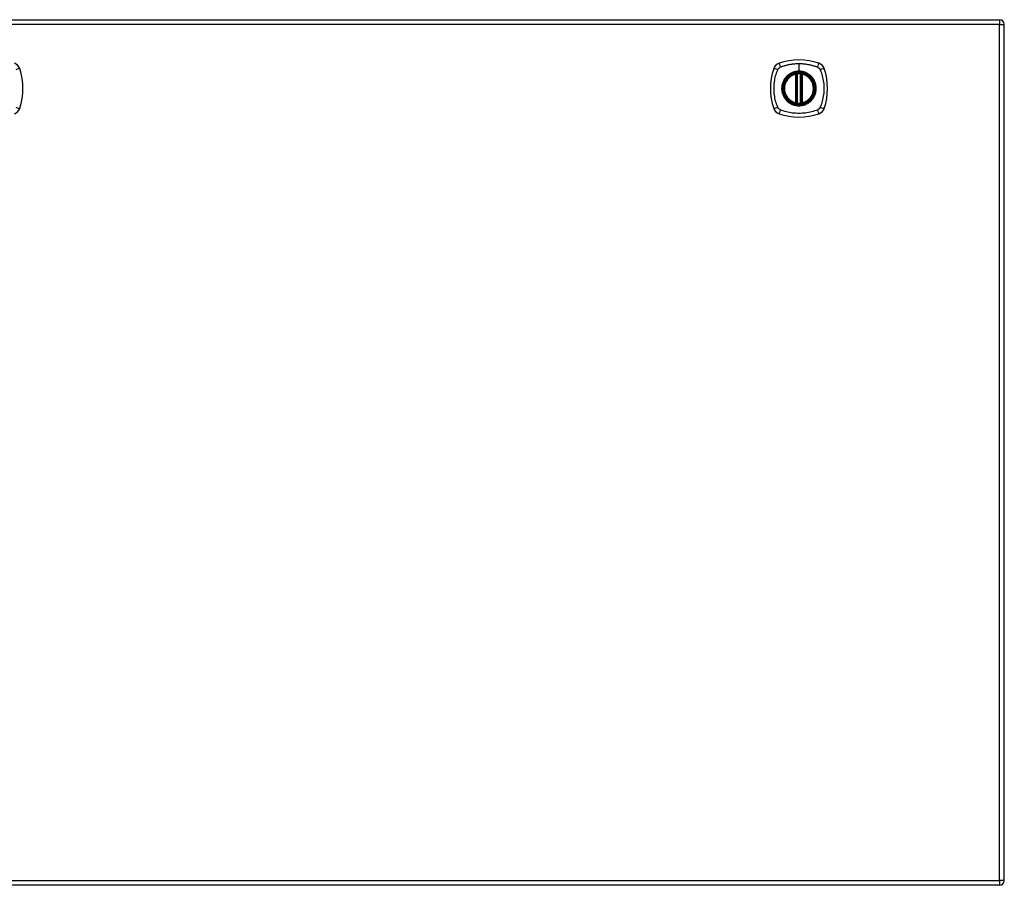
# Model space of a CAD drawing. Header units: inches. Extents: x 12 to 399, y 35 to 188.
# Tile 131 of 142: x 193 to 213, y 106 to 124. Entities that reach past the tile are written whole.
import ezdxf

# ---------------------------------------------------------------- set-up
doc = ezdxf.new("R2010")
doc.units = ezdxf.units.IN
doc.header["$MEASUREMENT"] = 0
doc.layers.add('Visible Edges(ANSI)', color=7, linetype='Continuous', lineweight=25)
doc.layers.add('Visible Tangent Edges(ANSI)', color=7, linetype='Continuous', lineweight=25)

msp = doc.modelspace()

# ---------------------------------------------------------------- linework, layer by layer
at = {"layer": 'Visible Edges(ANSI)'}
for p, q in [((171.488, 123.667), (213.093, 123.667)), ((213.192, 105.848), (213.192, 123.568)), ((208.883, 121.951), (208.883, 122.536)), ((208.902, 121.946), (208.902, 122.54)), ((208.981, 122.54), (208.981, 121.946)), ((209.001, 122.536), (209.001, 121.951)), ((213.093, 105.749), (171.488, 105.749))]:
    msp.add_line(p, q, dxfattribs=at)
at = {"layer": 'Visible Edges(ANSI)', "flags": 128}
for points in [[(208.913, 122.555), (208.911, 122.555), (208.91, 122.555), (208.908, 122.554), (208.907, 122.554), (208.905, 122.554), (208.904, 122.554), (208.902, 122.554), (208.901, 122.554), (208.899, 122.553), (208.898, 122.553), (208.897, 122.553), (208.896, 122.553), (208.895, 122.553), (208.894, 122.552), (208.893, 122.552), (208.892, 122.552), (208.891, 122.552), (208.89, 122.552), (208.89, 122.552), (208.889, 122.552), (208.889, 122.552), (208.889, 122.552), (208.889, 122.552), (208.889, 122.552)], [(208.995, 122.552), (208.995, 122.552), (208.995, 122.552), (208.994, 122.552), (208.994, 122.552), (208.994, 122.552), (208.993, 122.552), (208.992, 122.552), (208.992, 122.552), (208.991, 122.552), (208.99, 122.552), (208.989, 122.553), (208.988, 122.553), (208.987, 122.553), (208.985, 122.553), (208.984, 122.553), (208.983, 122.554), (208.981, 122.554), (208.98, 122.554), (208.978, 122.554), (208.977, 122.554), (208.975, 122.554), (208.974, 122.555), (208.972, 122.555), (208.97, 122.555)], [(208.889, 121.935), (208.889, 121.935), (208.889, 121.935), (208.889, 121.935), (208.889, 121.935), (208.89, 121.935), (208.89, 121.934), (208.891, 121.934), (208.892, 121.934), (208.893, 121.934), (208.894, 121.934), (208.895, 121.934), (208.896, 121.934), (208.897, 121.933), (208.898, 121.933), (208.899, 121.933), (208.901, 121.933), (208.902, 121.933), (208.904, 121.933), (208.905, 121.932), (208.907, 121.932), (208.908, 121.932), (208.91, 121.932), (208.911, 121.932), (208.913, 121.932)], [(208.97, 121.932), (208.972, 121.932), (208.974, 121.932), (208.975, 121.932), (208.977, 121.932), (208.978, 121.932), (208.98, 121.933), (208.981, 121.933), (208.983, 121.933), (208.984, 121.933), (208.985, 121.933), (208.987, 121.933), (208.988, 121.934), (208.989, 121.934), (208.99, 121.934), (208.991, 121.934), (208.992, 121.934), (208.992, 121.934), (208.993, 121.934), (208.994, 121.935), (208.994, 121.935), (208.994, 121.935), (208.995, 121.935), (208.995, 121.935), (208.995, 121.935)]]:
    msp.add_lwpolyline(points, dxfattribs=at)
at = {"layer": 'Visible Edges(ANSI)'}
for radius in [0.32, 0.315]:
    msp.add_circle((208.942, 122.243), radius, dxfattribs=at)
for centre, radius, start, end in [((213.093, 123.568), 0.099, 0, 90), ((192.645, 122.598), 0.177, 18.7722, 71.2278), ((208.587, 122.598), 0.177, 108.7722, 161.2278), ((208.942, 121.554), 1.28, 71.2278, 108.7722), ((209.296, 122.598), 0.177, 18.7722, 71.2278), ((191.601, 122.243), 1.28, 341.2278, 18.7722), ((209.631, 122.243), 1.28, 161.2278, 198.7722), ((208.942, 122.243), 0.313, 103.6344, 256.3656), ((208.942, 122.243), 0.313, 99.784, 103.6344), ((208.871, 122.536), 0.0118, 0, 103.6344), ((208.891, 122.54), 0.0118, 0, 99.784), ((208.942, 122.243), 0.313, 84.7499, 95.2501), ((208.993, 122.54), 0.0118, 80.216, 180), ((208.942, 122.243), 0.313, 76.3656, 80.216), ((209.013, 122.536), 0.0118, 76.3656, 180), ((208.942, 122.243), 0.313, 283.6344, 76.3656), ((208.253, 122.243), 1.28, 341.2278, 18.7722), ((208.871, 121.951), 0.0118, 256.3656, 0), ((208.942, 122.243), 0.313, 256.3656, 260.216), ((208.891, 121.946), 0.0118, 260.216, 0), ((208.942, 122.243), 0.313, 264.7499, 275.2501), ((208.993, 121.946), 0.0118, 180, 279.784), ((208.942, 122.243), 0.313, 279.784, 283.6344), ((209.013, 121.951), 0.0118, 180, 283.6344), ((192.645, 121.888), 0.177, 288.7722, 341.2278), ((208.587, 121.888), 0.177, 198.7722, 251.2278), ((208.942, 122.932), 1.28, 251.2278, 288.7722), ((209.296, 121.888), 0.177, 288.7722, 341.2278), ((213.093, 105.848), 0.099, 270, 0)]:
    msp.add_arc(centre, radius, start, end, dxfattribs=at)
at = {"layer": 'Visible Tangent Edges(ANSI)'}
for p, q in [((213.093, 123.568), (171.488, 123.568)), ((213.093, 123.667), (213.093, 123.568)), ((213.093, 123.568), (213.192, 123.568)), ((213.093, 105.848), (213.093, 123.568)), ((208.942, 122.76), (208.942, 122.6)), ((208.871, 122.536), (208.868, 122.547)), ((208.871, 122.536), (208.883, 122.536)), ((208.871, 122.536), (208.871, 121.951)), ((208.883, 122.536), (208.892, 122.536)), ((208.889, 122.552), (208.89, 122.546)), ((208.892, 122.54), (208.902, 122.54)), ((208.892, 121.951), (208.892, 122.536)), ((208.914, 122.543), (208.913, 122.555)), ((208.914, 121.943), (208.914, 122.543)), ((208.942, 122.595), (208.942, 122.6)), ((208.969, 122.543), (208.97, 122.555)), ((208.969, 122.543), (208.969, 121.943)), ((208.981, 122.54), (208.991, 122.54)), ((208.991, 122.536), (209.001, 122.536)), ((208.991, 122.536), (208.991, 121.951)), ((208.994, 122.546), (208.995, 122.552)), ((209.001, 122.536), (209.013, 122.536)), ((209.015, 122.547), (209.013, 122.536)), ((209.013, 121.951), (209.013, 122.536)), ((208.868, 121.939), (208.871, 121.951)), ((208.883, 121.951), (208.871, 121.951)), ((208.892, 121.951), (208.883, 121.951)), ((208.89, 121.941), (208.889, 121.935)), ((208.902, 121.946), (208.892, 121.946)), ((208.913, 121.932), (208.914, 121.943)), ((208.97, 121.932), (208.969, 121.943)), ((208.991, 121.946), (208.981, 121.946)), ((209.001, 121.951), (208.991, 121.951)), ((208.995, 121.935), (208.994, 121.941)), ((209.013, 121.951), (209.001, 121.951)), ((209.013, 121.951), (209.015, 121.939)), ((171.488, 105.848), (213.093, 105.848)), ((213.093, 105.848), (213.093, 105.749)), ((213.192, 105.848), (213.093, 105.848))]:
    msp.add_line(p, q, dxfattribs=at)
at = {"layer": 'Visible Tangent Edges(ANSI)', "flags": 128}
for points in [[(208.523, 122.662), (208.524, 122.663), (208.525, 122.664), (208.526, 122.665), (208.527, 122.666), (208.529, 122.667), (208.53, 122.668), (208.531, 122.669), (208.532, 122.67), (208.533, 122.671), (208.535, 122.672), (208.536, 122.673), (208.537, 122.674), (208.538, 122.675), (208.54, 122.676), (208.541, 122.676), (208.542, 122.677), (208.544, 122.678), (208.545, 122.679), (208.546, 122.68), (208.548, 122.68), (208.549, 122.681), (208.55, 122.682), (208.552, 122.682), (208.553, 122.683)], [(208.553, 122.683), (208.571, 122.691), (208.587, 122.697), (208.602, 122.702), (208.618, 122.707), (208.633, 122.712), (208.649, 122.717), (208.665, 122.722), (208.681, 122.726), (208.697, 122.73), (208.713, 122.734), (208.729, 122.737), (208.745, 122.74), (208.761, 122.744), (208.778, 122.746), (208.794, 122.749), (208.81, 122.751), (208.826, 122.753), (208.843, 122.755), (208.859, 122.756), (208.876, 122.758), (208.892, 122.759), (208.909, 122.759), (208.925, 122.76), (208.942, 122.76)], [(208.942, 122.76), (208.958, 122.76), (208.975, 122.759), (208.991, 122.759), (209.008, 122.758), (209.024, 122.756), (209.041, 122.755), (209.057, 122.753), (209.073, 122.751), (209.09, 122.749), (209.106, 122.746), (209.122, 122.743), (209.138, 122.74), (209.155, 122.737), (209.171, 122.734), (209.187, 122.73), (209.203, 122.726), (209.219, 122.722), (209.234, 122.717), (209.25, 122.712), (209.266, 122.707), (209.281, 122.702), (209.297, 122.697), (209.312, 122.691), (209.33, 122.683)], [(209.33, 122.683), (209.333, 122.682), (209.336, 122.68), (209.338, 122.679), (209.341, 122.677), (209.344, 122.676), (209.346, 122.674), (209.349, 122.672), (209.351, 122.67), (209.354, 122.668), (209.356, 122.666), (209.358, 122.664), (209.36, 122.662), (209.363, 122.66), (209.365, 122.658), (209.367, 122.655), (209.369, 122.653), (209.371, 122.65), (209.372, 122.648), (209.374, 122.645), (209.376, 122.643), (209.377, 122.64), (209.379, 122.637), (209.38, 122.635), (209.382, 122.632)], [(208.502, 121.855), (208.488, 121.888), (208.477, 121.919), (208.468, 121.951), (208.459, 121.982), (208.451, 122.014), (208.444, 122.046), (208.439, 122.079), (208.434, 122.111), (208.43, 122.144), (208.427, 122.177), (208.426, 122.21), (208.425, 122.243), (208.426, 122.276), (208.427, 122.309), (208.43, 122.342), (208.434, 122.375), (208.439, 122.407), (208.444, 122.44), (208.451, 122.472), (208.459, 122.504), (208.468, 122.536), (208.477, 122.567), (208.488, 122.598), (208.502, 122.632)], [(208.502, 122.632), (208.502, 122.633), (208.503, 122.635), (208.504, 122.636), (208.505, 122.637), (208.505, 122.639), (208.506, 122.64), (208.507, 122.641), (208.508, 122.643), (208.508, 122.644), (208.509, 122.645), (208.51, 122.647), (208.511, 122.648), (208.512, 122.649), (208.513, 122.65), (208.514, 122.652), (208.515, 122.653), (208.516, 122.654), (208.517, 122.655), (208.518, 122.656), (208.519, 122.657), (208.52, 122.659), (208.521, 122.66), (208.522, 122.661), (208.523, 122.662)], [(208.942, 122.595), (209.033, 122.583), (209.118, 122.548), (209.191, 122.492), (209.247, 122.419), (209.282, 122.334), (209.294, 122.243), (209.282, 122.152), (209.246, 122.067), (209.191, 121.994), (209.118, 121.938), (209.033, 121.903), (208.942, 121.891), (208.85, 121.903), (208.765, 121.938), (208.692, 121.994), (208.637, 122.067), (208.602, 122.152), (208.59, 122.243), (208.602, 122.335), (208.637, 122.42), (208.693, 122.493), (208.766, 122.548), (208.851, 122.583), (208.942, 122.595)], [(208.714, 122.518), (208.712, 122.516), (208.71, 122.514), (208.708, 122.512), (208.706, 122.511), (208.704, 122.509), (208.702, 122.507), (208.7, 122.505), (208.698, 122.503), (208.695, 122.501), (208.693, 122.499), (208.692, 122.497), (208.69, 122.495), (208.688, 122.493), (208.686, 122.491), (208.684, 122.489), (208.682, 122.487), (208.68, 122.485), (208.678, 122.483), (208.676, 122.481), (208.674, 122.479), (208.672, 122.477), (208.671, 122.475), (208.669, 122.473), (208.667, 122.471)], [(208.942, 122.6), (208.931, 122.6), (208.921, 122.599), (208.911, 122.599), (208.901, 122.598), (208.89, 122.596), (208.88, 122.595), (208.87, 122.593), (208.86, 122.591), (208.85, 122.588), (208.84, 122.585), (208.83, 122.582), (208.821, 122.579), (208.811, 122.575), (208.802, 122.571), (208.792, 122.567), (208.783, 122.563), (208.774, 122.558), (208.765, 122.553), (208.756, 122.548), (208.747, 122.542), (208.739, 122.536), (208.73, 122.53), (208.722, 122.524), (208.714, 122.518)], [(208.89, 122.546), (208.889, 122.546), (208.888, 122.546), (208.887, 122.547), (208.886, 122.547), (208.886, 122.547), (208.885, 122.548), (208.884, 122.548), (208.883, 122.548), (208.882, 122.548), (208.881, 122.548), (208.88, 122.548), (208.879, 122.548), (208.878, 122.548), (208.877, 122.548), (208.876, 122.548), (208.876, 122.548), (208.875, 122.548), (208.874, 122.548), (208.873, 122.548), (208.872, 122.548), (208.871, 122.548), (208.87, 122.548), (208.869, 122.548), (208.868, 122.547)], [(208.892, 122.54), (208.892, 122.54), (208.892, 122.541), (208.892, 122.541), (208.892, 122.541), (208.892, 122.541), (208.892, 122.542), (208.892, 122.542), (208.892, 122.542), (208.892, 122.542), (208.891, 122.543), (208.891, 122.543), (208.891, 122.543), (208.891, 122.543), (208.891, 122.544), (208.891, 122.544), (208.891, 122.544), (208.891, 122.544), (208.89, 122.544), (208.89, 122.545), (208.89, 122.545), (208.89, 122.545), (208.89, 122.545), (208.89, 122.545), (208.89, 122.546)], [(208.892, 122.536), (208.892, 122.536), (208.892, 122.536), (208.892, 122.536), (208.892, 122.537), (208.892, 122.537), (208.892, 122.537), (208.892, 122.537), (208.892, 122.537), (208.892, 122.537), (208.892, 122.538), (208.892, 122.538), (208.892, 122.538), (208.892, 122.538), (208.892, 122.538), (208.892, 122.538), (208.892, 122.539), (208.892, 122.539), (208.892, 122.539), (208.892, 122.539), (208.892, 122.539), (208.892, 122.539), (208.892, 122.54), (208.892, 122.54), (208.892, 122.54)], [(208.902, 122.54), (208.902, 122.54), (208.902, 122.54), (208.903, 122.54), (208.903, 122.54), (208.903, 122.54), (208.903, 122.54), (208.904, 122.54), (208.904, 122.541), (208.904, 122.541), (208.905, 122.541), (208.905, 122.541), (208.906, 122.541), (208.906, 122.541), (208.907, 122.541), (208.908, 122.542), (208.908, 122.542), (208.909, 122.542), (208.91, 122.542), (208.91, 122.542), (208.911, 122.542), (208.912, 122.543), (208.913, 122.543), (208.913, 122.543), (208.914, 122.543)], [(209.169, 122.518), (209.161, 122.524), (209.153, 122.531), (209.145, 122.536), (209.136, 122.542), (209.127, 122.548), (209.119, 122.553), (209.11, 122.558), (209.1, 122.563), (209.091, 122.567), (209.082, 122.571), (209.072, 122.575), (209.063, 122.579), (209.053, 122.582), (209.043, 122.585), (209.033, 122.588), (209.023, 122.591), (209.013, 122.593), (209.003, 122.595), (208.993, 122.596), (208.983, 122.598), (208.972, 122.599), (208.962, 122.599), (208.952, 122.6), (208.942, 122.6)], [(208.969, 122.543), (208.97, 122.543), (208.971, 122.543), (208.972, 122.543), (208.972, 122.542), (208.973, 122.542), (208.974, 122.542), (208.974, 122.542), (208.975, 122.542), (208.976, 122.542), (208.976, 122.541), (208.977, 122.541), (208.978, 122.541), (208.978, 122.541), (208.979, 122.541), (208.979, 122.541), (208.979, 122.541), (208.98, 122.54), (208.98, 122.54), (208.98, 122.54), (208.981, 122.54), (208.981, 122.54), (208.981, 122.54), (208.981, 122.54), (208.981, 122.54)], [(208.994, 122.546), (208.994, 122.545), (208.994, 122.545), (208.993, 122.545), (208.993, 122.545), (208.993, 122.545), (208.993, 122.544), (208.993, 122.544), (208.993, 122.544), (208.993, 122.544), (208.992, 122.544), (208.992, 122.543), (208.992, 122.543), (208.992, 122.543), (208.992, 122.543), (208.992, 122.542), (208.992, 122.542), (208.992, 122.542), (208.992, 122.542), (208.991, 122.541), (208.991, 122.541), (208.991, 122.541), (208.991, 122.541), (208.991, 122.54), (208.991, 122.54)], [(208.991, 122.54), (208.991, 122.54), (208.991, 122.54), (208.991, 122.539), (208.991, 122.539), (208.991, 122.539), (208.991, 122.539), (208.991, 122.539), (208.991, 122.539), (208.991, 122.538), (208.991, 122.538), (208.991, 122.538), (208.991, 122.538), (208.991, 122.538), (208.991, 122.538), (208.991, 122.537), (208.991, 122.537), (208.991, 122.537), (208.991, 122.537), (208.991, 122.537), (208.991, 122.537), (208.991, 122.536), (208.991, 122.536), (208.991, 122.536), (208.991, 122.536)], [(209.015, 122.547), (209.015, 122.548), (209.014, 122.548), (209.013, 122.548), (209.012, 122.548), (209.011, 122.548), (209.01, 122.548), (209.009, 122.548), (209.008, 122.548), (209.007, 122.548), (209.006, 122.548), (209.005, 122.548), (209.004, 122.548), (209.003, 122.548), (209.002, 122.548), (209.001, 122.548), (209, 122.548), (209, 122.548), (208.999, 122.548), (208.998, 122.547), (208.997, 122.547), (208.996, 122.547), (208.995, 122.546), (208.995, 122.546), (208.994, 122.546)], [(209.216, 122.471), (209.215, 122.473), (209.213, 122.475), (209.211, 122.477), (209.209, 122.479), (209.207, 122.481), (209.205, 122.483), (209.204, 122.485), (209.202, 122.487), (209.2, 122.489), (209.198, 122.491), (209.196, 122.493), (209.194, 122.495), (209.192, 122.497), (209.19, 122.499), (209.188, 122.501), (209.186, 122.503), (209.184, 122.505), (209.182, 122.507), (209.18, 122.509), (209.178, 122.511), (209.176, 122.512), (209.174, 122.514), (209.171, 122.516), (209.169, 122.518)], [(209.382, 122.632), (209.395, 122.598), (209.406, 122.567), (209.416, 122.536), (209.424, 122.504), (209.432, 122.472), (209.439, 122.44), (209.445, 122.407), (209.45, 122.375), (209.453, 122.342), (209.456, 122.309), (209.458, 122.276), (209.458, 122.243), (209.458, 122.21), (209.456, 122.177), (209.453, 122.144), (209.45, 122.111), (209.445, 122.079), (209.439, 122.046), (209.432, 122.014), (209.424, 121.982), (209.416, 121.951), (209.406, 121.919), (209.395, 121.888), (209.382, 121.855)], [(208.667, 122.471), (208.654, 122.455), (208.643, 122.438), (208.632, 122.42), (208.622, 122.402), (208.614, 122.383), (208.606, 122.364), (208.6, 122.345), (208.594, 122.325), (208.59, 122.305), (208.587, 122.284), (208.585, 122.264), (208.585, 122.243), (208.585, 122.222), (208.587, 122.202), (208.59, 122.182), (208.594, 122.161), (208.6, 122.141), (208.606, 122.122), (208.614, 122.103), (208.622, 122.084), (208.632, 122.066), (208.643, 122.049), (208.654, 122.032), (208.667, 122.016)], [(209.216, 122.016), (209.229, 122.032), (209.241, 122.049), (209.251, 122.066), (209.261, 122.084), (209.27, 122.103), (209.277, 122.122), (209.284, 122.142), (209.289, 122.162), (209.293, 122.182), (209.296, 122.202), (209.298, 122.223), (209.299, 122.243), (209.298, 122.264), (209.296, 122.284), (209.293, 122.305), (209.289, 122.325), (209.284, 122.345), (209.277, 122.364), (209.27, 122.383), (209.261, 122.402), (209.251, 122.42), (209.241, 122.438), (209.229, 122.455), (209.216, 122.471)], [(208.667, 122.016), (208.669, 122.014), (208.671, 122.011), (208.672, 122.009), (208.674, 122.007), (208.676, 122.005), (208.678, 122.003), (208.68, 122.001), (208.682, 121.999), (208.684, 121.997), (208.686, 121.995), (208.688, 121.993), (208.69, 121.991), (208.692, 121.989), (208.693, 121.987), (208.695, 121.985), (208.698, 121.983), (208.7, 121.981), (208.702, 121.98), (208.704, 121.978), (208.706, 121.976), (208.708, 121.974), (208.71, 121.972), (208.712, 121.97), (208.714, 121.969)], [(208.714, 121.969), (208.73, 121.956), (208.747, 121.944), (208.765, 121.934), (208.783, 121.924), (208.802, 121.915), (208.821, 121.908), (208.84, 121.901), (208.86, 121.896), (208.88, 121.892), (208.901, 121.889), (208.921, 121.887), (208.942, 121.886), (208.962, 121.887), (208.983, 121.889), (209.003, 121.892), (209.023, 121.896), (209.043, 121.901), (209.063, 121.908), (209.082, 121.915), (209.101, 121.924), (209.119, 121.934), (209.136, 121.944), (209.153, 121.956), (209.169, 121.969)], [(208.868, 121.939), (208.869, 121.939), (208.87, 121.939), (208.871, 121.938), (208.872, 121.938), (208.873, 121.938), (208.874, 121.938), (208.875, 121.938), (208.876, 121.938), (208.876, 121.938), (208.877, 121.938), (208.878, 121.938), (208.879, 121.938), (208.88, 121.938), (208.881, 121.938), (208.882, 121.938), (208.883, 121.938), (208.884, 121.939), (208.885, 121.939), (208.886, 121.939), (208.886, 121.939), (208.887, 121.94), (208.888, 121.94), (208.889, 121.94), (208.89, 121.941)], [(208.89, 121.941), (208.89, 121.941), (208.89, 121.941), (208.89, 121.941), (208.89, 121.942), (208.89, 121.942), (208.89, 121.942), (208.891, 121.942), (208.891, 121.942), (208.891, 121.943), (208.891, 121.943), (208.891, 121.943), (208.891, 121.943), (208.891, 121.944), (208.891, 121.944), (208.892, 121.944), (208.892, 121.944), (208.892, 121.945), (208.892, 121.945), (208.892, 121.945), (208.892, 121.945), (208.892, 121.946), (208.892, 121.946), (208.892, 121.946), (208.892, 121.946)], [(208.892, 121.946), (208.892, 121.947), (208.892, 121.947), (208.892, 121.947), (208.892, 121.947), (208.892, 121.947), (208.892, 121.947), (208.892, 121.948), (208.892, 121.948), (208.892, 121.948), (208.892, 121.948), (208.892, 121.948), (208.892, 121.948), (208.892, 121.949), (208.892, 121.949), (208.892, 121.949), (208.892, 121.949), (208.892, 121.949), (208.892, 121.949), (208.892, 121.95), (208.892, 121.95), (208.892, 121.95), (208.892, 121.95), (208.892, 121.95), (208.892, 121.951)], [(208.914, 121.943), (208.913, 121.943), (208.913, 121.944), (208.912, 121.944), (208.911, 121.944), (208.91, 121.944), (208.91, 121.944), (208.909, 121.944), (208.908, 121.945), (208.908, 121.945), (208.907, 121.945), (208.906, 121.945), (208.906, 121.945), (208.905, 121.945), (208.905, 121.946), (208.904, 121.946), (208.904, 121.946), (208.904, 121.946), (208.903, 121.946), (208.903, 121.946), (208.903, 121.946), (208.903, 121.946), (208.902, 121.946), (208.902, 121.946), (208.902, 121.946)], [(208.981, 121.946), (208.981, 121.946), (208.981, 121.946), (208.981, 121.946), (208.981, 121.946), (208.98, 121.946), (208.98, 121.946), (208.98, 121.946), (208.979, 121.946), (208.979, 121.946), (208.979, 121.946), (208.978, 121.945), (208.978, 121.945), (208.977, 121.945), (208.976, 121.945), (208.976, 121.945), (208.975, 121.945), (208.974, 121.944), (208.974, 121.944), (208.973, 121.944), (208.972, 121.944), (208.972, 121.944), (208.971, 121.944), (208.97, 121.943), (208.969, 121.943)], [(208.991, 121.951), (208.991, 121.95), (208.991, 121.95), (208.991, 121.95), (208.991, 121.95), (208.991, 121.95), (208.991, 121.949), (208.991, 121.949), (208.991, 121.949), (208.991, 121.949), (208.991, 121.949), (208.991, 121.949), (208.991, 121.948), (208.991, 121.948), (208.991, 121.948), (208.991, 121.948), (208.991, 121.948), (208.991, 121.948), (208.991, 121.947), (208.991, 121.947), (208.991, 121.947), (208.991, 121.947), (208.991, 121.947), (208.991, 121.947), (208.991, 121.946)], [(208.991, 121.946), (208.991, 121.946), (208.991, 121.946), (208.991, 121.946), (208.991, 121.945), (208.991, 121.945), (208.992, 121.945), (208.992, 121.945), (208.992, 121.944), (208.992, 121.944), (208.992, 121.944), (208.992, 121.944), (208.992, 121.943), (208.992, 121.943), (208.992, 121.943), (208.993, 121.943), (208.993, 121.942), (208.993, 121.942), (208.993, 121.942), (208.993, 121.942), (208.993, 121.942), (208.993, 121.941), (208.994, 121.941), (208.994, 121.941), (208.994, 121.941)], [(208.994, 121.941), (208.995, 121.94), (208.995, 121.94), (208.996, 121.94), (208.997, 121.939), (208.998, 121.939), (208.999, 121.939), (209, 121.939), (209, 121.938), (209.001, 121.938), (209.002, 121.938), (209.003, 121.938), (209.004, 121.938), (209.005, 121.938), (209.006, 121.938), (209.007, 121.938), (209.008, 121.938), (209.009, 121.938), (209.01, 121.938), (209.011, 121.938), (209.012, 121.938), (209.013, 121.938), (209.014, 121.939), (209.015, 121.939), (209.015, 121.939)], [(209.169, 121.969), (209.171, 121.97), (209.174, 121.972), (209.176, 121.974), (209.178, 121.976), (209.18, 121.978), (209.182, 121.98), (209.184, 121.981), (209.186, 121.983), (209.188, 121.985), (209.19, 121.987), (209.192, 121.989), (209.194, 121.991), (209.196, 121.993), (209.198, 121.995), (209.2, 121.997), (209.202, 121.999), (209.204, 122.001), (209.205, 122.003), (209.207, 122.005), (209.209, 122.007), (209.211, 122.009), (209.213, 122.011), (209.215, 122.014), (209.216, 122.016)], [(208.553, 121.803), (208.55, 121.805), (208.548, 121.806), (208.545, 121.808), (208.542, 121.809), (208.54, 121.811), (208.537, 121.813), (208.535, 121.814), (208.532, 121.816), (208.53, 121.818), (208.527, 121.82), (208.525, 121.822), (208.523, 121.824), (208.521, 121.827), (208.519, 121.829), (208.517, 121.831), (208.515, 121.834), (208.513, 121.836), (208.511, 121.839), (208.509, 121.841), (208.508, 121.844), (208.506, 121.846), (208.505, 121.849), (208.503, 121.852), (208.502, 121.855)], [(209.33, 121.803), (209.297, 121.789), (209.266, 121.779), (209.234, 121.769), (209.203, 121.761), (209.171, 121.753), (209.139, 121.746), (209.106, 121.74), (209.074, 121.735), (209.041, 121.732), (209.008, 121.729), (208.975, 121.727), (208.942, 121.727), (208.909, 121.727), (208.876, 121.729), (208.843, 121.731), (208.81, 121.735), (208.778, 121.74), (208.745, 121.746), (208.713, 121.753), (208.681, 121.761), (208.649, 121.769), (208.618, 121.779), (208.587, 121.789), (208.553, 121.803)], [(209.382, 121.855), (209.38, 121.852), (209.379, 121.849), (209.377, 121.846), (209.376, 121.844), (209.374, 121.841), (209.372, 121.839), (209.371, 121.836), (209.369, 121.834), (209.367, 121.831), (209.365, 121.829), (209.363, 121.827), (209.361, 121.825), (209.358, 121.822), (209.356, 121.82), (209.354, 121.818), (209.351, 121.816), (209.349, 121.814), (209.346, 121.813), (209.344, 121.811), (209.341, 121.809), (209.339, 121.808), (209.336, 121.806), (209.333, 121.805), (209.33, 121.803)]]:
    msp.add_lwpolyline(points, dxfattribs=at)
at = {"layer": 'Visible Tangent Edges(ANSI)'}
for radius in [0.346, 0.342, 0.325, 0.324]:
    msp.add_circle((208.942, 122.243), radius, dxfattribs=at)
for start, end in [(103.6344, 256.3656), (84.7499, 95.2501), (283.6344, 76.3656), (264.7499, 275.2501)]:
    msp.add_arc((208.942, 122.243), 0.301, start, end, dxfattribs=at)
for centre, major_axis, ratio, start_param, end_param in [((208.567, 122.655), (-0.037, 0.112), 0.042597, 0.170073, 1.307344), ((209.316, 122.655), (0.037, 0.112), 0.042597, 4.975842, 6.113112), ((192.702, 122.618), (0.112, 0.037), 0.042597, 0.170073, 1.307344), ((208.529, 122.618), (-0.112, 0.037), 0.042597, 4.975842, 6.113112), ((208.889, 122.551), (-0.00893, -0.00773), 0.431674, 0, 1.315955), ((208.894, 122.54), (-0.0116, -0.0021), 0.025638, 4.856604, 6.283185), ((208.989, 122.54), (0.0116, -0.0021), 0.025638, 0, 1.426581), ((208.995, 122.551), (0.00893, -0.00773), 0.431674, 4.96723, 6.283185), ((209.354, 122.618), (0.112, 0.037), 0.042597, 0.170073, 1.307344), ((208.889, 121.935), (-0.00893, 0.00773), 0.431674, 4.96723, 6.283185), ((208.894, 121.946), (-0.0116, 0.0021), 0.025638, 0, 1.426581), ((208.989, 121.946), (0.0116, 0.0021), 0.025638, 4.856604, 6.283185), ((208.995, 121.935), (0.00893, 0.00773), 0.431674, 0, 1.315955), ((192.702, 121.869), (0.112, -0.037), 0.042597, 4.975842, 6.113112), ((208.529, 121.869), (-0.112, -0.037), 0.042597, 0.170073, 1.307344), ((208.567, 121.831), (-0.037, -0.112), 0.042597, 4.975842, 6.113112), ((209.316, 121.831), (0.037, -0.112), 0.042597, 0.170073, 1.307344), ((209.354, 121.869), (0.112, -0.037), 0.042597, 4.975842, 6.113112)]:
    msp.add_ellipse(centre, major_axis=major_axis, ratio=ratio, start_param=start_param, end_param=end_param, dxfattribs=at)

doc.saveas('drawing.dxf')
